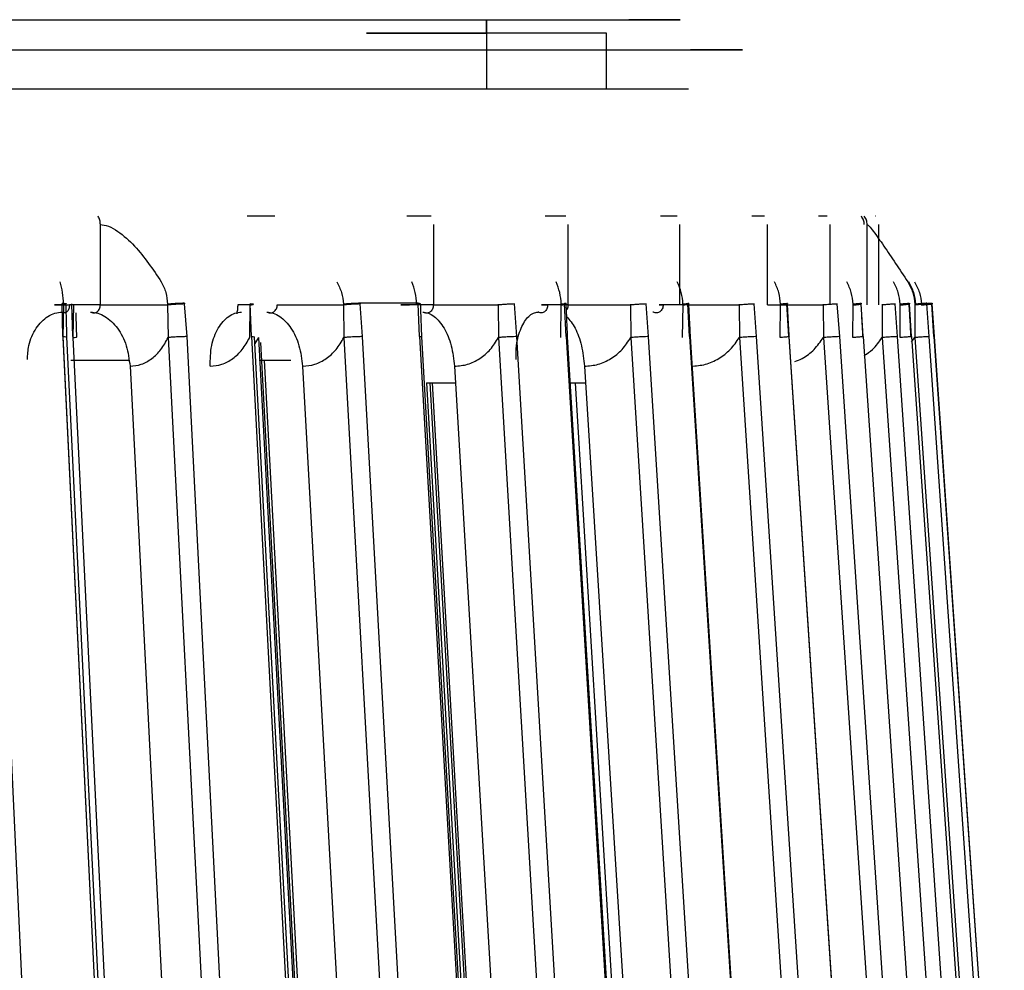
# Model space of a CAD drawing. Header units: millimetres. Extents: x -225 to 131, y -98 to 75.
# Tile 17 of 17: x 75 to 112, y 33 to 69. Entities that reach past the tile are written whole.
import ezdxf

# ---------------------------------------------------------------- set-up
doc = ezdxf.new("R2010")
doc.units = ezdxf.units.MM

msp = doc.modelspace()

# ---------------------------------------------------------------- linework, layer by layer
at = {"color": 7, "linetype": 'Continuous', "lineweight": 25}
for p, q in [((92.307, 68.1), (92.307, 66)), ((96.807, 66), (96.807, 68.1)), ((77.841, 57.913), (77.841, 60.925)), ((90.328, 57.913), (90.328, 60.925)), ((95.371, 57.913), (95.371, 60.925)), ((99.551, 57.913), (99.551, 60.925)), ((102.829, 57.913), (102.829, 60.925)), ((105.175, 57.913), (105.175, 60.925)), ((106.569, 57.913), (106.569, 60.925)), ((106.994, 60.925), (106.994, 57.913)), ((76.407, 57.977), (76.408, 57.948)), ((76.441, 56.725), (76.408, 57.948)), ((76.446, 56.691), (76.47, 57.913)), ((76.47, 57.913), (76.469, 57.942)), ((76.81, 56.725), (76.778, 57.948)), ((76.837, 57.913), (76.813, 56.691)), ((80.361, 57.942), (80.362, 57.913)), ((80.362, 57.913), (80.381, 56.691)), ((80.998, 57.977), (80.999, 57.948)), ((81.088, 56.725), (80.999, 57.948)), ((83.436, 56.691), (83.458, 57.913)), ((83.458, 57.913), (83.457, 57.942)), ((83.498, 56.725), (83.458, 57.948)), ((86.945, 57.942), (86.946, 57.913)), ((86.946, 57.913), (86.963, 56.691)), ((87.57, 57.977), (87.572, 57.948)), ((89.75, 57.977), (87.57, 57.977)), ((87.663, 56.725), (87.572, 57.948)), ((89.69, 57.913), (89.689, 57.942)), ((89.75, 57.977), (89.751, 57.948)), ((89.799, 56.725), (89.751, 57.948)), ((92.742, 57.942), (92.743, 57.913)), ((92.743, 57.913), (92.757, 56.691)), ((93.444, 56.725), (93.352, 57.948)), ((95.093, 56.691), (95.11, 57.913)), ((95.11, 57.913), (95.109, 57.942)), ((95.23, 57.977), (95.232, 57.948)), ((95.287, 56.725), (95.232, 57.948)), ((97.699, 57.942), (97.7, 57.913)), ((97.7, 57.913), (97.711, 56.691)), ((98.379, 56.725), (98.287, 57.948)), ((99.654, 56.691), (99.669, 57.913)), ((99.669, 57.913), (99.668, 57.942)), ((99.848, 57.977), (99.85, 57.948)), ((99.912, 56.725), (99.85, 57.948)), ((101.771, 57.942), (101.773, 57.913)), ((101.773, 57.913), (101.781, 56.691)), ((102.424, 56.725), (102.331, 57.948)), ((103.313, 56.691), (103.325, 57.913)), ((103.325, 57.913), (103.324, 57.942)), ((103.562, 57.977), (103.564, 57.948)), ((103.632, 56.725), (103.564, 57.948)), ((104.921, 57.942), (104.923, 57.913)), ((104.923, 57.913), (104.928, 56.691)), ((105.54, 56.725), (105.449, 57.948)), ((106.036, 56.691), (106.046, 57.913)), ((106.046, 57.913), (106.044, 57.942)), ((106.338, 57.977), (106.34, 57.948)), ((106.414, 56.725), (106.34, 57.948)), ((106.346, 57.85), (106.341, 57.942)), ((107.122, 57.942), (107.123, 57.913)), ((107.123, 57.913), (107.126, 56.691)), ((107.208, 57.913), (107.206, 57.942)), ((107.701, 56.725), (107.611, 57.948)), ((107.799, 56.691), (107.806, 57.913)), ((107.806, 57.913), (107.804, 57.942)), ((108.151, 57.977), (108.153, 57.948)), ((108.232, 56.725), (108.153, 57.948)), ((108.352, 57.942), (108.354, 57.913)), ((108.354, 57.913), (108.353, 56.691)), ((108.797, 57.977), (108.799, 57.948)), ((108.886, 56.725), (108.799, 57.948)), ((108.831, 57.977), (109, 57.977)), ((109.07, 56.725), (108.986, 57.948)), ((109, 57.977), (109.002, 57.948)), ((109.086, 56.725), (109.002, 57.948)), ((75.54, 18.872), (73.778, 56.725)), ((76.441, 56.725), (78.284, 18.872)), ((78.29, 18.837), (76.446, 56.691)), ((76.813, 56.691), (78.665, 18.837)), ((80.381, 56.691), (82.319, 18.837)), ((83.026, 18.872), (81.088, 56.725)), ((83.498, 56.725), (85.51, 18.872)), ((83.767, 56.691), (83.628, 56.472)), ((83.767, 56.691), (85.787, 18.837)), ((83.843, 56.501), (85.851, 18.872)), ((86.963, 56.691), (89.06, 18.837)), ((89.76, 18.872), (87.663, 56.725)), ((89.799, 56.725), (91.962, 18.872)), ((92.757, 56.691), (94.994, 18.837)), ((95.681, 18.872), (93.444, 56.725)), ((95.287, 56.725), (97.58, 18.872)), ((97.711, 56.691), (100.068, 18.837)), ((100.736, 18.872), (98.379, 56.725)), ((99.912, 56.725), (102.315, 18.872)), ((101.781, 56.691), (104.235, 18.837)), ((104.878, 18.872), (102.424, 56.725)), ((103.632, 56.725), (106.124, 18.872)), ((104.928, 56.691), (107.459, 18.837)), ((108.07, 18.872), (105.54, 56.725)), ((106.414, 56.725), (108.971, 18.872)), ((107.126, 56.691), (109.709, 18.837)), ((110.284, 18.872), (107.701, 56.725)), ((108.226, 56.535), (108.353, 56.691)), ((108.232, 56.725), (110.832, 18.872)), ((108.353, 56.691), (110.966, 18.837)), ((111.499, 18.872), (108.886, 56.725)), ((109.07, 56.725), (111.688, 18.872)), ((111.705, 18.872), (109.086, 56.725)), ((76.732, 55.839), (78.92, 55.839)), ((83.793, 55.839), (84.983, 55.839)), ((78.953, 55.614), (81.697, 2.03)), ((85.418, 55.614), (88.298, 3.643)), ((91.11, 55.614), (93.992, 6.844)), ((95.976, 55.614), (98.782, 10.539)), ((90.059, 55), (91.146, 55)), ((90.059, 55), (92.131, 18.837)), ((92.263, 18.872), (90.192, 55)), ((95.445, 55), (96.014, 55)), ((97.838, 18.872), (95.644, 55))]:
    msp.add_line(p, q, dxfattribs=at)
at = {"color": 7, "linetype": 'Continuous', "lineweight": 25, "flags": 128}
for points in [[(78.434, 18.862), (77.541, 37.197), (76.591, 56.715)], [(85.627, 18.863), (84.653, 37.198), (83.615, 56.717)], [(92.049, 18.867), (91.001, 37.2), (89.886, 56.718)], [(97.64, 18.869), (96.53, 37.201), (95.347, 56.719)], [(102.351, 18.87), (101.187, 37.202), (99.948, 56.72)], [(106.138, 18.871), (104.931, 37.203), (103.647, 56.721)], [(85.967, 18.863), (84.989, 37.198), (83.994, 55.839)], [(92.349, 18.864), (91.298, 37.2), (90.278, 55)]]:
    msp.add_lwpolyline(points, dxfattribs=at)
at = {"color": 7, "linetype": 'Continuous', "lineweight": 25}
for points in [[(0, 68.6), (3.258, 68.6), (9.774, 68.6), (19.454, 68.6), (28.947, 68.6), (38.16, 68.6), (47.007, 68.6), (55.4, 68.6), (63.261, 68.6), (70.511, 68.6), (77.083, 68.6), (82.913, 68.6), (87.944, 68.6), (92.128, 68.6), (95.425, 68.6), (97.801, 68.6), (99.241, 68.6), (99.707, 68.6), (99.28, 68.6), (98.19, 68.6), (97.645, 68.6)], [(92.307, 68.6), (92.307, 68.592), (92.307, 68.577), (92.307, 68.462), (92.307, 68.297), (92.307, 68.166), (92.307, 68.1)], [(92.307, 68.1), (92.307, 68.166), (92.307, 68.297), (92.307, 68.462), (92.307, 68.577), (92.307, 68.592), (92.307, 68.6)], [(92.307, 68.1), (91.718, 68.1), (90.54, 68.1), (89.042, 68.1), (88.041, 68.1), (87.69, 68.1), (88.041, 68.1), (89.042, 68.1), (90.54, 68.1), (91.718, 68.1), (92.307, 68.1)], [(96.807, 68.1), (96.739, 68.1), (96.604, 68.1), (95.563, 68.1), (94.076, 68.1), (92.896, 68.1), (92.307, 68.1)], [(0, 67.474), (3.335, 67.474), (10.004, 67.474), (19.912, 67.474), (29.628, 67.474), (39.058, 67.474), (48.113, 67.474), (56.704, 67.474), (64.749, 67.474), (72.171, 67.474), (78.897, 67.474), (84.864, 67.474), (90.013, 67.474), (94.295, 67.474), (97.67, 67.474), (100.103, 67.474), (101.576, 67.474), (102.053, 67.474), (101.616, 67.474), (100.501, 67.474), (99.943, 67.474)], [(99.878, 66), (99.786, 66), (99.6, 66), (98.105, 66), (95.734, 66), (92.423, 66), (88.227, 66), (83.179, 66), (77.331, 66), (70.738, 66), (63.464, 66), (55.579, 66), (47.158, 66), (38.283, 66), (29.04, 66), (19.517, 66), (9.806, 66), (3.269, 66), (0, 66)], [(77.841, 60.925), (77.837, 60.981), (77.83, 61.095), (77.784, 61.19), (77.761, 61.237)], [(84.38, 61.237), (84.209, 61.237), (83.865, 61.237), (83.517, 61.237), (83.343, 61.237)], [(90.236, 61.237), (90.086, 61.237), (89.786, 61.237), (89.48, 61.237), (89.327, 61.237)], [(95.274, 61.237), (95.147, 61.237), (94.893, 61.237), (94.633, 61.237), (94.503, 61.237)], [(99.449, 61.237), (99.346, 61.237), (99.14, 61.237), (98.929, 61.237), (98.823, 61.237)], [(102.723, 61.237), (102.646, 61.237), (102.49, 61.237), (102.329, 61.237), (102.248, 61.237)], [(105.067, 61.237), (105.016, 61.237), (104.912, 61.237), (104.802, 61.237), (104.747, 61.237)], [(106.458, 60.925), (106.454, 60.981), (106.444, 61.095), (106.381, 61.19), (106.349, 61.237)], [(106.569, 60.925), (106.564, 60.981), (106.555, 61.095), (106.492, 61.19), (106.46, 61.237)], [(106.889, 61.237), (106.89, 61.237), (106.892, 61.237), (106.887, 61.237), (106.885, 61.237)], [(76.47, 57.913), (76.358, 57.913), (76.135, 57.913), (76.086, 57.913), (76.25, 57.913), (76.538, 57.913), (76.682, 57.913)], [(77.841, 57.913), (77.649, 57.913), (77.265, 57.913), (76.876, 57.913), (76.682, 57.913)], [(77.841, 57.913), (78.015, 57.913), (78.364, 57.913), (79.04, 57.913), (79.742, 57.913), (80.156, 57.913), (80.362, 57.913)], [(83.458, 57.913), (83.325, 57.913), (83.058, 57.913), (83.011, 57.913), (82.988, 57.913)], [(84.467, 57.913), (84.626, 57.913), (84.944, 57.913), (85.599, 57.913), (86.3, 57.913), (86.731, 57.913), (86.946, 57.913)], [(89.69, 57.913), (89.542, 57.913), (89.246, 57.913), (89.066, 57.913), (89.098, 57.913), (89.312, 57.913), (89.419, 57.913)], [(90.328, 57.913), (90.178, 57.913), (89.878, 57.913), (89.572, 57.913), (89.419, 57.913)], [(90.328, 57.913), (90.471, 57.913), (90.756, 57.913), (91.383, 57.913), (92.076, 57.913), (92.521, 57.913), (92.743, 57.913)], [(95.11, 57.913), (94.946, 57.913), (94.618, 57.913), (94.374, 57.913), (94.339, 57.913), (94.513, 57.913), (94.6, 57.913)], [(95.371, 57.913), (95.244, 57.913), (94.99, 57.913), (94.73, 57.913), (94.6, 57.913)], [(95.371, 57.913), (95.496, 57.913), (95.745, 57.913), (96.339, 57.913), (97.019, 57.913), (97.473, 57.913), (97.7, 57.913)], [(99.669, 57.913), (99.49, 57.913), (99.133, 57.913), (98.827, 57.913), (98.725, 57.913), (98.858, 57.913), (98.924, 57.913)], [(99.551, 57.913), (99.448, 57.913), (99.242, 57.913), (99.03, 57.913), (98.924, 57.913)], [(102.829, 57.913), (102.914, 57.913), (103.085, 57.913), (103.598, 57.913), (104.231, 57.913), (104.692, 57.913), (104.923, 57.913)]]:
    msp.add_open_spline(points, degree=3, dxfattribs=at)
for points, knots in [([(77.841, 60.925), (77.94, 60.911), (78.148, 60.883), (78.605, 60.618), (79.346, 59.945), (79.814, 59.243), (80.125, 58.776)], [0, 0, 0, 0, 0.1191702, 0.2512551, 0.5019072, 1, 1, 1, 1]), ([(106.569, 60.925), (106.59, 60.911), (106.633, 60.883), (106.842, 60.618), (107.319, 59.945), (107.781, 59.243), (108.088, 58.776)], [0, 0, 0, 0, 0.11917, 0.251255, 0.501907, 1, 1, 1, 1]), ([(76.469, 57.942), (76.459, 58.09), (76.438, 58.386), (76.368, 58.646), (76.332, 58.776)], [0, 0, 0, 0, 0.500829, 1, 1, 1, 1]), ([(80.125, 58.776), (80.19, 58.646), (80.319, 58.386), (80.347, 58.09), (80.361, 57.942)], [0, 0, 0, 0, 0.499842, 1, 1, 1, 1]), ([(86.698, 58.776), (86.766, 58.646), (86.901, 58.386), (86.93, 58.09), (86.945, 57.942)], [0, 0, 0, 0, 0.499842, 1, 1, 1, 1]), ([(89.689, 57.942), (89.677, 58.09), (89.651, 58.386), (89.558, 58.646), (89.511, 58.776)], [0, 0, 0, 0, 0.500829, 1, 1, 1, 1]), ([(95.109, 57.942), (95.096, 58.09), (95.068, 58.386), (94.965, 58.646), (94.913, 58.776)], [0, 0, 0, 0, 0.500829, 1, 1, 1, 1]), ([(99.668, 57.942), (99.653, 58.09), (99.624, 58.386), (99.511, 58.646), (99.455, 58.776)], [0, 0, 0, 0, 0.500829, 1, 1, 1, 1]), ([(103.324, 57.942), (103.308, 58.09), (103.278, 58.386), (103.157, 58.646), (103.097, 58.776)], [0, 0, 0, 0, 0.500829, 1, 1, 1, 1]), ([(106.044, 57.942), (106.028, 58.09), (105.996, 58.386), (105.868, 58.646), (105.804, 58.776)], [0, 0, 0, 0, 0.500829, 1, 1, 1, 1]), ([(107.804, 57.942), (107.788, 58.09), (107.755, 58.386), (107.621, 58.646), (107.554, 58.776)], [0, 0, 0, 0, 0.5008292, 1, 1, 1, 1]), ([(108.088, 58.776), (108.159, 58.646), (108.301, 58.386), (108.335, 58.09), (108.352, 57.942)], [0, 0, 0, 0, 0.499842, 1, 1, 1, 1]), ([(108.388, 57.942), (108.371, 58.09), (108.337, 58.386), (108.195, 58.646), (108.124, 58.776)], [0, 0, 0, 0, 0.500829, 1, 1, 1, 1]), ([(108.343, 58.776), (108.412, 58.646), (108.551, 58.386), (108.584, 58.09), (108.601, 57.942)], [0, 0, 0, 0, 0.499842, 1, 1, 1, 1]), ([(76.407, 57.977), (76.444, 57.976), (76.519, 57.973), (76.565, 57.965), (76.553, 57.954), (76.497, 57.946), (76.469, 57.942)], [0, 0, 0, 0, 0.2421934, 0.5, 0.7578066, 1, 1, 1, 1]), ([(76.521, 57.942), (76.517, 57.943), (76.5, 57.946), (76.448, 57.947), (76.408, 57.948)], [0, 0, 0, 0, 0.2294141, 1, 1, 1, 1]), ([(76.682, 57.913), (76.681, 57.889), (76.678, 57.84), (76.661, 57.769), (76.632, 57.704), (76.595, 57.656), (76.55, 57.623), (76.5, 57.609), (76.449, 57.619), (76.421, 57.64), (76.41, 57.648)], [0, 0, 0, 0, 0.11654, 0.238689, 0.366565, 0.500268, 0.608153, 0.74998, 0.903842, 1, 1, 1, 1]), ([(76.591, 56.715), (76.585, 56.896), (76.573, 57.303), (76.563, 57.709), (76.558, 57.935)], [0, 0, 0, 0, 0.44494, 1, 1, 1, 1]), ([(77.478, 57.648), (77.493, 57.64), (77.531, 57.619), (77.598, 57.609), (77.666, 57.623), (77.726, 57.656), (77.775, 57.704), (77.813, 57.769), (77.837, 57.84), (77.839, 57.889), (77.841, 57.913)], [0, 0, 0, 0, 0.096083, 0.250137, 0.392059, 0.499978, 0.633592, 0.761397, 0.883494, 1, 1, 1, 1]), ([(80.998, 57.977), (80.956, 57.976), (80.869, 57.973), (80.697, 57.965), (80.516, 57.954), (80.412, 57.946), (80.361, 57.942)], [0, 0, 0, 0, 0.242193, 0.5, 0.757807, 1, 1, 1, 1]), ([(80.999, 57.948), (80.957, 57.947), (80.871, 57.945), (80.698, 57.936), (80.518, 57.926), (80.413, 57.917), (80.362, 57.913)], [0, 0, 0, 0, 0.2421843, 0.5, 0.7578157, 1, 1, 1, 1]), ([(82.987, 57.913), (82.986, 57.866), (82.983, 57.771), (82.964, 57.669), (82.955, 57.607), (82.945, 57.579), (82.959, 57.581), (82.96, 57.581)], [0, 0, 0, 0, 0.235273, 0.475996, 0.724923, 0.985407, 1, 1, 1, 1]), ([(83.458, 57.913), (83.49, 57.917), (83.557, 57.926), (83.585, 57.936), (83.556, 57.945), (83.49, 57.947), (83.458, 57.948)], [0, 0, 0, 0, 0.2421843, 0.5, 0.7578157, 1, 1, 1, 1]), ([(84.081, 57.648), (84.097, 57.64), (84.138, 57.619), (84.209, 57.609), (84.281, 57.623), (84.345, 57.656), (84.397, 57.704), (84.437, 57.769), (84.462, 57.84), (84.465, 57.889), (84.467, 57.913)], [0, 0, 0, 0, 0.096083, 0.250137, 0.392059, 0.499978, 0.633592, 0.761397, 0.883494, 1, 1, 1, 1]), ([(87.57, 57.977), (87.532, 57.976), (87.454, 57.973), (87.287, 57.965), (87.107, 57.954), (86.998, 57.946), (86.945, 57.942)], [0, 0, 0, 0, 0.242193, 0.5, 0.757807, 1, 1, 1, 1]), ([(87.572, 57.948), (87.534, 57.947), (87.455, 57.945), (87.289, 57.936), (87.109, 57.926), (86.999, 57.917), (86.946, 57.913)], [0, 0, 0, 0, 0.2421843, 0.5, 0.7578157, 1, 1, 1, 1]), ([(89.75, 57.977), (89.777, 57.976), (89.834, 57.973), (89.846, 57.965), (89.801, 57.954), (89.726, 57.946), (89.689, 57.942)], [0, 0, 0, 0, 0.242193, 0.5, 0.757807, 1, 1, 1, 1]), ([(89.803, 57.928), (89.817, 57.931), (89.851, 57.937), (89.834, 57.945), (89.778, 57.947), (89.751, 57.948)], [0, 0, 0, 0, 0.268515, 0.645692, 1, 1, 1, 1]), ([(89.886, 56.718), (89.879, 56.899), (89.862, 57.306), (89.848, 57.712), (89.84, 57.937)], [0, 0, 0, 0, 0.446209, 1, 1, 1, 1]), ([(89.923, 57.648), (89.94, 57.64), (89.983, 57.619), (90.058, 57.609), (90.133, 57.623), (90.2, 57.656), (90.255, 57.704), (90.297, 57.769), (90.323, 57.84), (90.327, 57.889), (90.328, 57.913)], [0, 0, 0, 0, 0.096083, 0.250137, 0.392059, 0.499978, 0.633592, 0.761397, 0.883494, 1, 1, 1, 1]), ([(93.352, 57.948), (93.318, 57.947), (93.248, 57.945), (93.089, 57.936), (92.911, 57.926), (92.798, 57.917), (92.743, 57.913)], [0, 0, 0, 0, 0.242184, 0.5, 0.757816, 1, 1, 1, 1]), ([(94.6, 57.913), (94.598, 57.889), (94.596, 57.84), (94.572, 57.769), (94.534, 57.704), (94.485, 57.656), (94.426, 57.623), (94.359, 57.609), (94.293, 57.619), (94.255, 57.64), (94.24, 57.648)], [0, 0, 0, 0, 0.11654, 0.238689, 0.366565, 0.500268, 0.608153, 0.74998, 0.903842, 1, 1, 1, 1]), ([(95.23, 57.977), (95.253, 57.976), (95.3, 57.973), (95.295, 57.965), (95.233, 57.954), (95.15, 57.946), (95.109, 57.942)], [0, 0, 0, 0, 0.242193, 0.5, 0.757807, 1, 1, 1, 1]), ([(95.11, 57.913), (95.153, 57.917), (95.219, 57.924), (95.247, 57.929), (95.257, 57.931)], [0, 0, 0, 0, 0.635472, 1, 1, 1, 1]), ([(95.257, 57.931), (95.268, 57.933), (95.303, 57.938), (95.299, 57.945), (95.254, 57.947), (95.232, 57.948)], [0, 0, 0, 0, 0.1921032, 0.6086802, 1, 1, 1, 1]), ([(95.347, 56.719), (95.339, 56.901), (95.32, 57.307), (95.303, 57.714), (95.294, 57.939)], [0, 0, 0, 0, 0.446857, 1, 1, 1, 1]), ([(95.303, 57.722), (95.315, 57.738), (95.342, 57.774), (95.366, 57.84), (95.37, 57.889), (95.371, 57.913)], [0, 0, 0, 0, 0.293287, 0.654924, 1, 1, 1, 1]), ([(98.287, 57.948), (98.257, 57.947), (98.196, 57.945), (98.046, 57.936), (97.871, 57.926), (97.756, 57.917), (97.7, 57.913)], [0, 0, 0, 0, 0.242184, 0.5, 0.757816, 1, 1, 1, 1]), ([(98.924, 57.913), (98.923, 57.889), (98.92, 57.84), (98.895, 57.769), (98.854, 57.704), (98.802, 57.656), (98.739, 57.623), (98.668, 57.609), (98.597, 57.619), (98.557, 57.64), (98.541, 57.648)], [0, 0, 0, 0, 0.1165396, 0.2386892, 0.3665652, 0.500268, 0.6081526, 0.7499803, 0.9038425, 1, 1, 1, 1]), ([(99.848, 57.977), (99.866, 57.976), (99.902, 57.973), (99.88, 57.965), (99.802, 57.954), (99.712, 57.946), (99.668, 57.942)], [0, 0, 0, 0, 0.242193, 0.5, 0.757807, 1, 1, 1, 1]), ([(99.669, 57.913), (99.714, 57.917), (99.797, 57.925), (99.837, 57.931), (99.855, 57.934)], [0, 0, 0, 0, 0.545917, 1, 1, 1, 1]), ([(99.855, 57.934), (99.861, 57.934), (99.895, 57.939), (99.901, 57.945), (99.867, 57.947), (99.85, 57.948)], [0, 0, 0, 0, 0.10132, 0.564708, 1, 1, 1, 1]), ([(99.948, 56.72), (99.939, 56.902), (99.918, 57.309), (99.899, 57.715), (99.888, 57.94)], [0, 0, 0, 0, 0.447499, 1, 1, 1, 1]), ([(99.89, 57.913), (99.895, 57.913), (100.019, 57.913), (100.434, 57.913), (101.08, 57.913), (101.542, 57.913), (101.773, 57.913)], [0, 0, 0, 0, 0.01619, 0.344127, 0.672063, 1, 1, 1, 1]), ([(102.331, 57.948), (102.306, 57.947), (102.255, 57.945), (102.115, 57.936), (101.946, 57.926), (101.829, 57.917), (101.773, 57.913)], [0, 0, 0, 0, 0.242184, 0.5, 0.757816, 1, 1, 1, 1]), ([(103.562, 57.977), (103.574, 57.976), (103.6, 57.973), (103.561, 57.965), (103.468, 57.954), (103.371, 57.946), (103.324, 57.942)], [0, 0, 0, 0, 0.242193, 0.5, 0.757807, 1, 1, 1, 1]), ([(103.325, 57.913), (103.372, 57.917), (103.468, 57.925), (103.555, 57.935), (103.569, 57.939), (103.574, 57.941)], [0, 0, 0, 0, 0.3728549, 0.7697753, 1, 1, 1, 1]), ([(103.574, 57.941), (103.58, 57.942), (103.601, 57.946), (103.579, 57.947), (103.564, 57.948)], [0, 0, 0, 0, 0.3089529, 1, 1, 1, 1]), ([(103.647, 56.721), (103.637, 56.903), (103.615, 57.31), (103.594, 57.717), (103.582, 57.941)], [0, 0, 0, 0, 0.448128, 1, 1, 1, 1]), ([(105.449, 57.948), (105.429, 57.947), (105.388, 57.945), (105.259, 57.936), (105.097, 57.926), (104.98, 57.917), (104.923, 57.913)], [0, 0, 0, 0, 0.2421843, 0.5, 0.7578157, 1, 1, 1, 1]), ([(106.338, 57.977), (106.345, 57.976), (106.36, 57.973), (106.304, 57.965), (106.197, 57.954), (106.094, 57.946), (106.044, 57.942)], [0, 0, 0, 0, 0.242193, 0.5, 0.757807, 1, 1, 1, 1]), ([(106.046, 57.913), (106.095, 57.917), (106.197, 57.926), (106.3, 57.936), (106.324, 57.94), (106.334, 57.942)], [0, 0, 0, 0, 0.354179, 0.731218, 1, 1, 1, 1]), ([(106.334, 57.942), (106.34, 57.943), (106.364, 57.946), (106.35, 57.947), (106.34, 57.948)], [0, 0, 0, 0, 0.234101, 1, 1, 1, 1]), ([(107.611, 57.948), (107.597, 57.947), (107.567, 57.945), (107.45, 57.936), (107.296, 57.926), (107.18, 57.917), (107.123, 57.913)], [0, 0, 0, 0, 0.242184, 0.5, 0.757816, 1, 1, 1, 1]), ([(108.151, 57.977), (108.153, 57.976), (108.156, 57.973), (108.084, 57.965), (107.964, 57.954), (107.856, 57.946), (107.804, 57.942)], [0, 0, 0, 0, 0.242193, 0.5, 0.757807, 1, 1, 1, 1]), ([(107.806, 57.913), (107.857, 57.917), (107.965, 57.926), (108.084, 57.936), (108.119, 57.941), (108.135, 57.943)], [0, 0, 0, 0, 0.3380465, 0.6979117, 1, 1, 1, 1]), ([(108.135, 57.943), (108.139, 57.943), (108.166, 57.946), (108.159, 57.947), (108.153, 57.948)], [0, 0, 0, 0, 0.1459665, 1, 1, 1, 1]), ([(108.213, 56.722), (108.202, 56.905), (108.178, 57.312), (108.153, 57.719), (108.139, 57.943)], [0, 0, 0, 0, 0.449328, 1, 1, 1, 1]), ([(108.797, 57.977), (108.788, 57.976), (108.769, 57.973), (108.666, 57.965), (108.522, 57.954), (108.407, 57.946), (108.352, 57.942)], [0, 0, 0, 0, 0.242193, 0.5, 0.757807, 1, 1, 1, 1]), ([(108.799, 57.948), (108.79, 57.947), (108.771, 57.945), (108.668, 57.936), (108.524, 57.926), (108.409, 57.917), (108.354, 57.913)], [0, 0, 0, 0, 0.242184, 0.5, 0.757816, 1, 1, 1, 1]), ([(108.589, 57.913), (108.643, 57.917), (108.755, 57.926), (108.888, 57.936), (108.975, 57.945), (108.983, 57.947), (108.986, 57.948)], [0, 0, 0, 0, 0.242184, 0.5, 0.757816, 1, 1, 1, 1]), ([(75.112, 55.866), (75.12, 56.043), (75.14, 56.483), (75.419, 57.076), (75.79, 57.451), (76.136, 57.623), (76.32, 57.64), (76.41, 57.648)], [0, 0, 0, 0, 0.183644, 0.455001, 0.726847, 0.866325, 1, 1, 1, 1]), ([(76.959, 56.715), (76.953, 56.896), (76.944, 57.196), (76.937, 57.495), (76.934, 57.613)], [0, 0, 0, 0, 0.604163, 1, 1, 1, 1]), ([(77.478, 57.648), (77.567, 57.64), (77.75, 57.623), (78.103, 57.451), (78.501, 57.077), (78.851, 56.405), (78.919, 55.878), (78.953, 55.614)], [0, 0, 0, 0, 0.123008, 0.251387, 0.500881, 0.750361, 1, 1, 1, 1]), ([(81.955, 55.614), (81.96, 55.878), (81.972, 56.406), (82.236, 57.078), (82.57, 57.451), (82.878, 57.623), (83.043, 57.64), (83.124, 57.648)], [0, 0, 0, 0, 0.250176, 0.499418, 0.749109, 0.877219, 1, 1, 1, 1]), ([(84.081, 57.648), (84.161, 57.64), (84.325, 57.623), (84.642, 57.451), (85, 57.077), (85.319, 56.405), (85.385, 55.878), (85.418, 55.614)], [0, 0, 0, 0, 0.123008, 0.251387, 0.500881, 0.750361, 1, 1, 1, 1]), ([(89.923, 57.648), (89.993, 57.64), (90.136, 57.623), (90.414, 57.451), (90.731, 57.077), (91.015, 56.405), (91.078, 55.878), (91.11, 55.614)], [0, 0, 0, 0, 0.123008, 0.251387, 0.500881, 0.750361, 1, 1, 1, 1]), ([(93.414, 55.866), (93.414, 56.043), (93.416, 56.483), (93.588, 57.076), (93.829, 57.451), (94.057, 57.623), (94.18, 57.64), (94.24, 57.648)], [0, 0, 0, 0, 0.183644, 0.455001, 0.7268472, 0.8663246, 1, 1, 1, 1]), ([(95.309, 57.481), (95.42, 57.35), (95.641, 57.088), (95.886, 56.403), (95.946, 55.877), (95.976, 55.614)], [0, 0, 0, 0, 0.333275, 0.666531, 1, 1, 1, 1]), ([(106.41, 56.722), (106.4, 56.904), (106.385, 57.174), (106.369, 57.444), (106.364, 57.532)], [0, 0, 0, 0, 0.675899, 1, 1, 1, 1]), ([(76.441, 56.725), (76.481, 56.725), (76.544, 56.724), (76.581, 56.72), (76.594, 56.717), (76.59, 56.715), (76.59, 56.715)], [0, 0, 0, 0, 0.47671, 0.733444, 0.995662, 1, 1, 1, 1]), ([(76.813, 56.691), (76.852, 56.695), (76.913, 56.702), (76.953, 56.71), (76.957, 56.714), (76.959, 56.715)], [0, 0, 0, 0, 0.478982, 0.73694, 1, 1, 1, 1]), ([(78.953, 55.614), (79.096, 55.629), (79.38, 55.66), (79.777, 55.888), (80.128, 56.225), (80.296, 56.536), (80.381, 56.691)], [0, 0, 0, 0, 0.251101, 0.50021, 0.749983, 1, 1, 1, 1]), ([(81.088, 56.725), (81.041, 56.725), (80.968, 56.724), (80.843, 56.72), (80.742, 56.716), (80.639, 56.71), (80.51, 56.702), (80.432, 56.695), (80.381, 56.691)], [0, 0, 0, 0, 0.2393933, 0.3683198, 0.5, 0.6316802, 0.7606067, 1, 1, 1, 1]), ([(81.955, 55.614), (82.103, 55.629), (82.398, 55.66), (82.81, 55.888), (83.174, 56.225), (83.349, 56.536), (83.436, 56.691)], [0, 0, 0, 0, 0.251101, 0.50021, 0.749983, 1, 1, 1, 1]), ([(83.498, 56.725), (83.533, 56.725), (83.587, 56.724), (83.615, 56.72), (83.614, 56.718), (83.613, 56.717)], [0, 0, 0, 0, 0.512829, 0.789016, 1, 1, 1, 1]), ([(85.418, 55.614), (85.573, 55.629), (85.88, 55.66), (86.31, 55.888), (86.689, 56.225), (86.871, 56.536), (86.963, 56.691)], [0, 0, 0, 0, 0.2511012, 0.5002105, 0.7499835, 1, 1, 1, 1]), ([(87.663, 56.725), (87.62, 56.725), (87.554, 56.724), (87.434, 56.72), (87.334, 56.716), (87.231, 56.71), (87.101, 56.702), (87.017, 56.695), (86.963, 56.691)], [0, 0, 0, 0, 0.239393, 0.36832, 0.5, 0.63168, 0.760607, 1, 1, 1, 1]), ([(89.799, 56.725), (89.829, 56.725), (89.875, 56.724), (89.891, 56.721), (89.885, 56.718), (89.884, 56.718)], [0, 0, 0, 0, 0.554348, 0.852896, 1, 1, 1, 1]), ([(91.11, 55.614), (91.274, 55.629), (91.603, 55.66), (92.061, 55.888), (92.465, 56.225), (92.66, 56.536), (92.757, 56.691)], [0, 0, 0, 0, 0.251101, 0.50021, 0.749983, 1, 1, 1, 1]), ([(93.444, 56.725), (93.406, 56.725), (93.347, 56.724), (93.233, 56.72), (93.136, 56.716), (93.034, 56.71), (92.902, 56.702), (92.814, 56.695), (92.757, 56.691)], [0, 0, 0, 0, 0.2393933, 0.3683198, 0.5, 0.6316802, 0.7606067, 1, 1, 1, 1]), ([(95.287, 56.725), (95.311, 56.725), (95.348, 56.724), (95.355, 56.721), (95.347, 56.719), (95.345, 56.719)], [0, 0, 0, 0, 0.6017265, 0.9257896, 1, 1, 1, 1]), ([(95.976, 55.614), (96.15, 55.629), (96.495, 55.66), (96.978, 55.888), (97.404, 56.225), (97.609, 56.536), (97.711, 56.691)], [0, 0, 0, 0, 0.251101, 0.50021, 0.749983, 1, 1, 1, 1]), ([(98.379, 56.725), (98.346, 56.725), (98.295, 56.724), (98.188, 56.72), (98.095, 56.716), (97.994, 56.71), (97.862, 56.702), (97.771, 56.695), (97.711, 56.691)], [0, 0, 0, 0, 0.239393, 0.36832, 0.5, 0.63168, 0.760607, 1, 1, 1, 1]), ([(99.912, 56.725), (99.932, 56.725), (99.962, 56.724), (99.951, 56.721), (99.948, 56.72)], [0, 0, 0, 0, 0.655502, 1, 1, 1, 1]), ([(99.973, 55.614), (100.154, 55.629), (100.514, 55.66), (101.016, 55.888), (101.46, 56.225), (101.674, 56.536), (101.781, 56.691)], [0, 0, 0, 0, 0.251101, 0.50021, 0.749983, 1, 1, 1, 1]), ([(102.424, 56.725), (102.395, 56.725), (102.352, 56.724), (102.253, 56.72), (102.165, 56.716), (102.067, 56.71), (101.936, 56.702), (101.842, 56.695), (101.781, 56.691)], [0, 0, 0, 0, 0.239393, 0.36832, 0.5, 0.63168, 0.760607, 1, 1, 1, 1]), ([(103.632, 56.725), (103.646, 56.725), (103.666, 56.724), (103.643, 56.72), (103.607, 56.716), (103.551, 56.71), (103.46, 56.702), (103.371, 56.695), (103.313, 56.691)], [0, 0, 0, 0, 0.239393, 0.36832, 0.5, 0.63168, 0.760607, 1, 1, 1, 1]), ([(103.855, 55.791), (103.949, 55.826), (104.216, 55.926), (104.597, 56.229), (104.818, 56.537), (104.928, 56.691)], [0, 0, 0, 0, 0.210771, 0.605193, 1, 1, 1, 1]), ([(105.54, 56.725), (105.518, 56.725), (105.483, 56.724), (105.393, 56.72), (105.31, 56.716), (105.216, 56.71), (105.087, 56.702), (104.991, 56.695), (104.928, 56.691)], [0, 0, 0, 0, 0.2393933, 0.3683198, 0.5, 0.6316802, 0.7606067, 1, 1, 1, 1]), ([(106.414, 56.725), (106.421, 56.725), (106.433, 56.724), (106.398, 56.72), (106.352, 56.716), (106.288, 56.71), (106.188, 56.702), (106.096, 56.695), (106.036, 56.691)], [0, 0, 0, 0, 0.2393933, 0.3683198, 0.5, 0.6316802, 0.7606067, 1, 1, 1, 1]), ([(106.458, 56.015), (106.565, 56.088), (106.831, 56.266), (107.016, 56.532), (107.126, 56.691)], [0, 0, 0, 0, 0.403677, 1, 1, 1, 1]), ([(107.701, 56.725), (107.684, 56.725), (107.658, 56.724), (107.578, 56.72), (107.501, 56.716), (107.411, 56.71), (107.286, 56.702), (107.189, 56.695), (107.126, 56.691)], [0, 0, 0, 0, 0.239393, 0.36832, 0.5, 0.63168, 0.760607, 1, 1, 1, 1]), ([(108.232, 56.725), (108.233, 56.725), (108.236, 56.724), (108.188, 56.72), (108.134, 56.716), (108.063, 56.71), (107.955, 56.702), (107.861, 56.695), (107.799, 56.691)], [0, 0, 0, 0, 0.239393, 0.36832, 0.5, 0.63168, 0.760607, 1, 1, 1, 1]), ([(108.886, 56.725), (108.875, 56.725), (108.859, 56.724), (108.789, 56.72), (108.719, 56.716), (108.634, 56.71), (108.514, 56.702), (108.416, 56.695), (108.353, 56.691)], [0, 0, 0, 0, 0.239393, 0.36832, 0.5, 0.63168, 0.760607, 1, 1, 1, 1])]:
    msp.add_open_spline(points, degree=3, knots=knots, dxfattribs=at)

doc.saveas('drawing.dxf')
